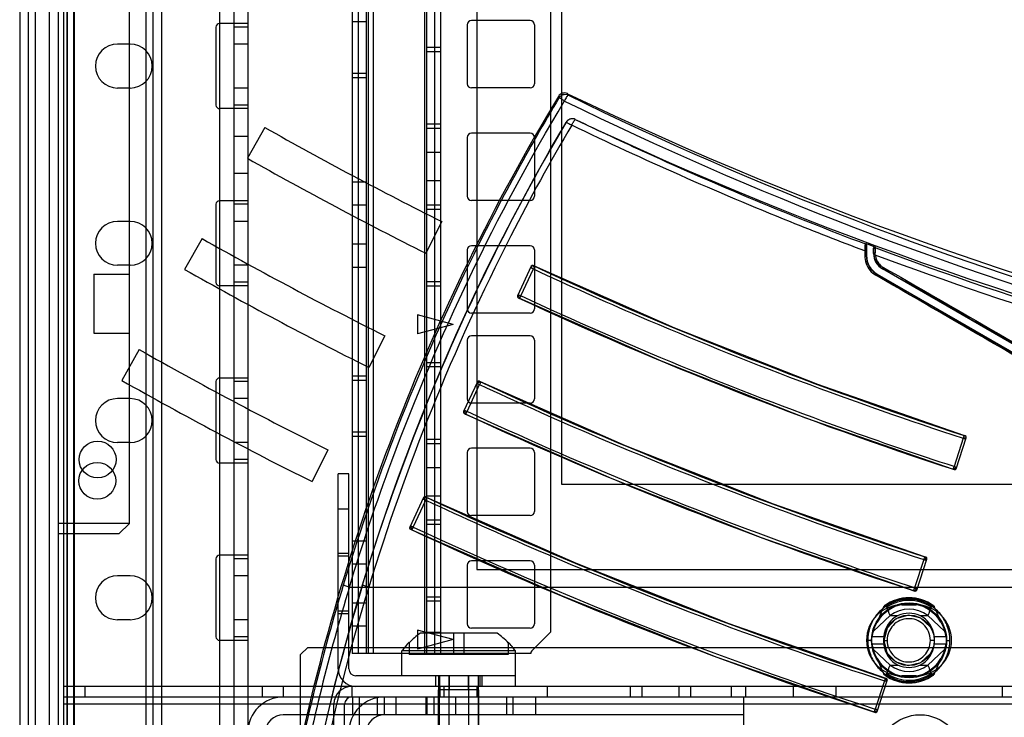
# Model space of a CAD drawing. Header units: millimetres. Extents: x 207 to 812, y 101 to 1295.
# Tile 2 of 55: x 209 to 348, y 164 to 263. Entities that reach past the tile are written whole.
import ezdxf

# ---------------------------------------------------------------- set-up
doc = ezdxf.new("R2010")
doc.units = ezdxf.units.MM
doc.header["$LTSCALE"] = 91.508876
doc.layers.get('0').update_dxf_attribs({"linetype": 'CONTINUOUS'})

msp = doc.modelspace()

# ---------------------------------------------------------------- linework, layer by layer
at = {"color": 7, "linetype": 'Continuous'}
for p, q in [((214.19, 1293.52), (214.19, 151.52)), ((214.94, 1293.52), (214.94, 118.52)), ((215.39, 1293.52), (215.39, 151.52)), ((216.39, 151.52), (216.39, 1293.52)), ((210.94, 1292.02), (210.94, 120.02)), ((214.24, 150.02), (214.24, 1292.02)), ((215.44, 1292.02), (215.44, 150.02)), ((216.44, 1292.02), (216.44, 150.02)), ((226.54, 1291.02), (226.54, 123.02)), ((227.54, 1291.02), (227.54, 123.02)), ((228.74, 1291.02), (228.74, 123.02)), ((236.94, 1292.02), (236.94, 120.02)), ((238.94, 1292.02), (238.94, 120.02)), ((240.94, 1292.02), (240.94, 120.02)), ((208.74, 1289.82), (208.74, 123.02)), ((209.94, 1289.82), (209.94, 123.02)), ((273.24, 1257.02), (273.24, 185.02)), ((224.24, 191.52), (224.24, 1250.52)), ((285.24, 197.02), (285.24, 1245.02)), ((255.64, 1243.88), (255.64, 173.18)), ((256.52, 1243.88), (256.52, 173.18)), ((257.64, 1243.88), (257.64, 173.18)), ((257.93, 1243.88), (257.93, 173.18)), ((258.64, 1243.88), (258.64, 173.18)), ((265.85, 1243.88), (265.85, 173.18)), ((266.14, 1243.88), (266.14, 173.18)), ((267.26, 1243.88), (267.26, 173.18)), ((268.14, 1243.88), (268.14, 173.18)), ((283.64, 1240.88), (283.64, 176.18)), ((224.19, 1016.02), (224.19, 226.67)), ((212.94, 120.02), (212.94, 269.02)), ((236.44, 261.52), (236.44, 250.52)), ((240.94, 262.02), (236.94, 262.02)), ((240.94, 261.52), (238.94, 261.52)), ((257.64, 262.28), (255.64, 262.28)), ((271.89, 261.83), (271.89, 253.53)), ((280.79, 262.43), (272.49, 262.43)), ((281.39, 261.83), (281.39, 253.53)), ((224.34, 259.12), (222.54, 259.12)), ((240.94, 259.12), (238.94, 259.12)), ((268.14, 258.63), (266.14, 258.63)), ((268.14, 258.03), (266.14, 258.03)), ((257.64, 254.98), (255.64, 254.98)), ((257.64, 254.38), (255.64, 254.38)), ((224.34, 252.92), (222.54, 252.92)), ((240.94, 252.92), (238.94, 252.92)), ((280.79, 252.93), (272.49, 252.93)), ((284.77, 251.74), (284.84, 251.51)), ((286.12, 251.9), (286.06, 252.13)), ((240.94, 250.52), (238.94, 250.52)), ((240.94, 250.02), (236.94, 250.02)), ((243.33, 247.37), (240.87, 243.02)), ((268.14, 247.81), (266.14, 247.81)), ((285.86, 248.11), (285.87, 248.12)), ((287.15, 248.5), (287.14, 248.51)), ((238.94, 246.12), (240.94, 246.12)), ((268.14, 247.21), (266.14, 247.21)), ((271.89, 245.96), (271.89, 237.66)), ((280.79, 246.56), (272.49, 246.56)), ((281.39, 245.96), (281.39, 237.66)), ((268.14, 243.81), (266.14, 243.81)), ((238.94, 240.92), (240.94, 240.92)), ((257.64, 239.63), (255.64, 239.63)), ((268.14, 239.81), (266.14, 239.81)), ((236.44, 236.52), (236.44, 225.52)), ((240.94, 237.02), (236.94, 237.02)), ((240.94, 236.52), (238.94, 236.52)), ((257.64, 236.38), (255.64, 236.38)), ((268.14, 236.41), (266.14, 236.41)), ((280.79, 237.06), (272.49, 237.06)), ((268.14, 235.81), (266.14, 235.81)), ((224.34, 234.12), (222.54, 234.12)), ((240.94, 234.12), (238.94, 234.12)), ((268.29, 234.1), (266.06, 229.62)), ((234.47, 231.7), (232.01, 227.35)), ((257.64, 230.88), (255.64, 230.88)), ((280.79, 230.68), (272.49, 230.68)), ((328.11, 231.01), (328.08, 230.93)), ((328.24, 230.83), (328.21, 230.74)), ((328.24, 230.83), (328.24, 229.29)), ((271.89, 230.08), (271.89, 221.78)), ((281.39, 230.08), (281.39, 221.78)), ((327.99, 229.94), (327.99, 229.28)), ((328.2, 229.93), (328.2, 229.27)), ((328.2, 229.27), (328.24, 229.29)), ((329.27, 230.19), (329.24, 230.31)), ((329.24, 229.58), (329.24, 230.31)), ((329.24, 229.58), (329.28, 229.6)), ((329.54, 230.38), (329.51, 230.49)), ((224.34, 227.92), (222.54, 227.92)), ((240.94, 227.92), (238.94, 227.92)), ((219.19, 226.67), (224.19, 226.67)), ((219.19, 226.67), (219.19, 218.37)), ((257.64, 227.63), (255.64, 227.63)), ((280.94, 227.78), (279, 223.61)), ((279.48, 223.59), (281.25, 227.4)), ((281.39, 227.79), (281.21, 227.87)), ((329.69, 226.67), (329.74, 226.69)), ((329.74, 226.69), (416.7, 176.49)), ((330.49, 227.41), (330.54, 227.44)), ((417.41, 177.23), (330.49, 227.41)), ((240.94, 225.52), (238.94, 225.52)), ((268.14, 225.58), (266.14, 225.58)), ((240.94, 225.02), (236.94, 225.02)), ((268.14, 224.98), (266.14, 224.98)), ((279.09, 223.34), (279.28, 223.26)), ((280.79, 221.18), (272.49, 221.18)), ((269.89, 219.58), (264.89, 220.92)), ((264.89, 220.92), (264.89, 218.24)), ((269.89, 219.58), (264.89, 218.24)), ((219.19, 218.37), (224.19, 218.37)), ((224.19, 218.37), (224.19, 191.52)), ((260.26, 217.99), (258.03, 213.52)), ((271.89, 217.38), (271.89, 209.08)), ((280.79, 217.98), (272.49, 217.98)), ((281.39, 217.38), (281.39, 209.08)), ((225.6, 216.04), (223.14, 211.69)), ((268.14, 214.18), (266.14, 214.18)), ((268.14, 213.58), (266.14, 213.58)), ((236.44, 211.52), (236.44, 200.52)), ((240.94, 212.02), (236.94, 212.02)), ((240.94, 211.52), (238.94, 211.52)), ((257.64, 212.27), (255.64, 212.27)), ((257.64, 211.67), (255.64, 211.67)), ((273.33, 211.46), (271.39, 207.29)), ((273.78, 211.47), (273.6, 211.56)), ((271.87, 207.29), (273.65, 211.09)), ((224.34, 209.12), (222.54, 209.12)), ((240.94, 209.12), (238.94, 209.12)), ((280.79, 208.48), (272.49, 208.48)), ((271.49, 207.03), (271.67, 206.94)), ((257.64, 204.37), (255.64, 204.37)), ((224.34, 202.92), (222.54, 202.92)), ((240.94, 202.92), (238.94, 202.92)), ((257.64, 203.77), (255.64, 203.77)), ((268.14, 203.36), (266.14, 203.36)), ((341.89, 203.52), (340.59, 199.53)), ((340.89, 199.23), (342.31, 203.6)), ((342.18, 203.85), (342, 203.91)), ((252.23, 201.88), (250, 197.41)), ((268.14, 202.76), (266.14, 202.76)), ((271.89, 201.51), (271.89, 193.21)), ((280.79, 202.11), (272.49, 202.11)), ((281.39, 201.51), (281.39, 193.21)), ((240.94, 200.52), (238.94, 200.52)), ((240.94, 200.02), (236.94, 200.02)), ((268.14, 199.36), (266.14, 199.36)), ((340.45, 199.16), (340.64, 199.1)), ((255.19, 198.52), (253.69, 198.52)), ((253.69, 171.02), (253.69, 198.52)), ((255.19, 171.02), (255.19, 198.52)), ((733.24, 197.02), (285.24, 197.02)), ((265.73, 195.15), (263.78, 190.98)), ((264.27, 190.99), (266.04, 194.79)), ((266.17, 195.16), (265.99, 195.25)), ((268.14, 195.36), (266.14, 195.36)), ((255.19, 193.52), (253.69, 193.52)), ((268.14, 191.96), (266.14, 191.96)), ((280.79, 192.61), (272.49, 192.61)), ((224.19, 191.52), (214.19, 191.52)), ((224.24, 191.52), (222.74, 190.02)), ((263.88, 190.71), (264.06, 190.63)), ((268.14, 191.36), (266.14, 191.36)), ((222.74, 190.02), (214.24, 190.02)), ((257.64, 189.02), (255.64, 189.02)), ((236.44, 186.52), (236.44, 175.52)), ((240.94, 187.02), (236.94, 187.02)), ((240.94, 186.52), (238.94, 186.52)), ((255.19, 187.27), (253.69, 187.27)), ((255.19, 186.89), (253.69, 186.89)), ((280.79, 186.23), (272.49, 186.23)), ((336.33, 186.41), (335.03, 182.42)), ((335.33, 182.11), (336.75, 186.48)), ((336.62, 186.74), (336.43, 186.8)), ((257.64, 185.77), (255.64, 185.77)), ((271.89, 185.63), (271.89, 177.33)), ((273.24, 185.02), (745.24, 185.02)), ((281.39, 185.63), (281.39, 177.33)), ((224.34, 184.12), (222.54, 184.12)), ((240.94, 184.12), (238.94, 184.12)), ((255.26, 182.52), (763.22, 182.52)), ((334.88, 182.04), (335.07, 181.98)), ((268.14, 181.13), (266.14, 181.13)), ((257.64, 180.27), (255.64, 180.27)), ((268.14, 180.53), (266.14, 180.53)), ((333.24, 180.02), (335.24, 180.02)), ((224.34, 177.92), (222.54, 177.92)), ((240.94, 177.92), (238.94, 177.92)), ((255.19, 179.15), (253.69, 179.15)), ((255.19, 178.77), (253.69, 178.77)), ((329.22, 176.33), (331.57, 178.52)), ((331.57, 178.52), (332.73, 178.52)), ((335.75, 178.52), (336.91, 178.52)), ((339.26, 176.33), (336.91, 178.52)), ((257.64, 177.02), (255.64, 177.02)), ((269.89, 175.13), (264.89, 176.47)), ((264.89, 176.47), (264.89, 173.79)), ((280.79, 176.73), (272.49, 176.73)), ((240.94, 175.52), (238.94, 175.52)), ((269.89, 175.13), (264.89, 173.79)), ((276.1, 176.02), (265.28, 176.02)), ((266.14, 176.18), (268.14, 176.18)), ((269.94, 176.02), (269.94, 173.02)), ((271.44, 176.02), (271.44, 173.02)), ((283.64, 176.18), (280.97, 173.51)), ((330.67, 175.5), (329.02, 175.5)), ((339.47, 175.5), (337.81, 175.5)), ((240.94, 175.02), (236.94, 175.02)), ((249.39, 174.02), (248.39, 173.02)), ((249.39, 174.02), (768.99, 174.02)), ((263.69, 174.75), (263.69, 173.02)), ((277.69, 174.75), (277.69, 173.02)), ((328.95, 175.02), (328.42, 175.02)), ((329.02, 174.53), (330.67, 174.53)), ((329.22, 173.71), (331.57, 171.52)), ((330.68, 175.02), (331.15, 175.02)), ((339.26, 173.71), (336.91, 171.52)), ((337.79, 175.02), (337.27, 175.02)), ((337.81, 174.53), (339.47, 174.53)), ((339.54, 175.02), (340.01, 175.02)), ((248.39, 151.52), (248.39, 173.02)), ((280.85, 173.18), (255.64, 173.18)), ((278.69, 173.52), (262.69, 173.52)), ((262.69, 170.02), (262.69, 173.52)), ((277.69, 173.02), (263.69, 173.02)), ((268.14, 173.53), (266.14, 173.53)), ((278.69, 168.52), (278.69, 173.52)), ((331.57, 171.52), (332.73, 171.52)), ((335.75, 171.52), (336.91, 171.52)), ((278.69, 170.02), (256.19, 170.02)), ((267.44, 170.02), (267.44, 168.52)), ((267.89, 168.02), (267.89, 170.02)), ((267.96, 170.02), (267.96, 168.02)), ((269.31, 170.02), (269.31, 168.02)), ((269.34, 170.02), (269.34, 168.02)), ((272.04, 170.02), (272.04, 168.02)), ((272.07, 170.02), (272.07, 168.02)), ((273.42, 170.02), (273.42, 168.02)), ((273.5, 168.02), (273.5, 170.02)), ((273.69, 170.02), (273.69, 168.52)), ((273.94, 170.02), (273.94, 168.52)), ((331.06, 169.62), (330.87, 169.68)), ((335.24, 170.02), (333.24, 170.02)), ((803.44, 168.52), (214.94, 168.52)), ((217.94, 168.52), (217.94, 167.02)), ((242.94, 168.52), (242.94, 167.02)), ((245.94, 168.52), (245.94, 167.02)), ((255.59, 168.52), (255.59, 167.02)), ((268.09, 167.02), (268.09, 168.52)), ((268.64, 167.02), (268.64, 168.52)), ((273.29, 167.02), (273.29, 168.52)), ((283.24, 167.02), (283.24, 168.52)), ((294.94, 167.02), (294.94, 168.52)), ((296.59, 167.02), (296.59, 168.52)), ((301.79, 167.02), (301.79, 168.52)), ((303.44, 167.02), (303.44, 168.52)), ((309.19, 167.02), (309.19, 168.52)), ((311.19, 167.02), (311.19, 168.52)), ((317.94, 167.02), (317.94, 168.52)), ((323.94, 167.02), (323.94, 168.52)), ((330.77, 169.31), (329.47, 165.31)), ((329.76, 164.99), (331.18, 169.36)), ((347.44, 167.02), (347.44, 168.52)), ((803.44, 167.02), (214.94, 167.02)), ((255.69, 167.02), (255.69, 164.52)), ((256.69, 120.02), (256.69, 167.02)), ((259.19, 167.02), (259.19, 164.31)), ((260.19, 167.02), (260.19, 164.52)), ((261.87, 164.52), (261.87, 167.02)), ((266.06, 167.02), (266.06, 164.52)), ((266.19, 167.02), (266.19, 164.52)), ((267.19, 167.02), (267.19, 164.52)), ((273.55, 168.02), (267.84, 168.02)), ((267.84, 161.02), (267.84, 168.02)), ((267.92, 168.02), (267.92, 161.02)), ((269.3, 168.02), (269.3, 161.02)), ((269.31, 168.02), (269.31, 161.02)), ((270.29, 164.52), (270.29, 167.02)), ((272.07, 168.02), (272.07, 161.02)), ((272.08, 168.02), (272.08, 161.02)), ((273.46, 168.02), (273.46, 161.02)), ((273.55, 161.02), (273.55, 168.02)), ((277.45, 167.02), (277.45, 164.52)), ((278.32, 167.02), (278.32, 164.52)), ((281.59, 164.52), (281.59, 167.02)), ((310.94, 120.02), (310.94, 167.02)), ((803.44, 166.02), (214.94, 166.02)), ((253.09, 121.02), (253.09, 166.02)), ((254.59, 121.02), (254.59, 166.02)), ((310.94, 164.52), (245.94, 164.52)), ((329.33, 164.92), (329.51, 164.86))]:
    msp.add_line(p, q, dxfattribs=at)
for points in [[(281.21, 227.87), (281.11, 227.89), (281.01, 227.85), (280.94, 227.78)], [(281.39, 227.79), (281.38, 227.78), (281.34, 227.77), (281.29, 227.75)], [(341.99, 203.92), (321.39, 211.09), (301.18, 219.06), (281.39, 227.79)], [(279, 223.61), (278.98, 223.53), (278.99, 223.45), (279.03, 223.39), (279.09, 223.34)], [(279.28, 223.26), (299.25, 214.44), (319.65, 206.4), (340.45, 199.16)], [(273.6, 211.56), (273.5, 211.58), (273.4, 211.54), (273.33, 211.46)], [(273.78, 211.47), (273.77, 211.47), (273.69, 211.44)], [(336.43, 186.8), (315.13, 194.21), (294.24, 202.45), (273.78, 211.47)], [(271.39, 207.29), (271.37, 207.22), (271.38, 207.14), (271.42, 207.07), (271.49, 207.03)], [(271.67, 206.94), (292.31, 197.83), (313.39, 189.53), (334.88, 182.04)], [(342.31, 203.6), (342.31, 203.71), (342.27, 203.8), (342.18, 203.85)], [(342.25, 203.41), (342.25, 203.43), (342.23, 203.46), (342.21, 203.51)], [(340.64, 199.1), (340.71, 199.09), (340.79, 199.11), (340.85, 199.16), (340.89, 199.23)], [(265.99, 195.25), (265.89, 195.26), (265.79, 195.23), (265.73, 195.15)], [(266.17, 195.16), (266.16, 195.16), (266.13, 195.15), (266.08, 195.13)], [(330.87, 169.68), (308.87, 177.34), (287.3, 185.84), (266.17, 195.16)], [(263.78, 190.98), (263.77, 190.88), (263.8, 190.78), (263.88, 190.71)], [(264.03, 190.73), (264.04, 190.68), (264.06, 190.64), (264.06, 190.63)], [(264.06, 190.63), (285.37, 181.23), (307.13, 172.65), (329.32, 164.92)], [(336.75, 186.48), (336.75, 186.59), (336.71, 186.68), (336.62, 186.74)], [(336.69, 186.29), (336.68, 186.31), (336.67, 186.34), (336.65, 186.39)], [(335.07, 181.98), (335.15, 181.97), (335.23, 181.99), (335.29, 182.04), (335.33, 182.11)], [(337.24, 176.92), (335.91, 178.16), (334.15, 178.57), (332.4, 178.07), (331.14, 176.76), (330.68, 175.02)], [(329.83, 177.69), (329.81, 177.65), (329.79, 177.62), (329.77, 177.58)], [(338.71, 177.58), (338.69, 177.62), (338.67, 177.65), (338.65, 177.69)], [(330.68, 175.02), (331.13, 173.28), (332.4, 171.97), (334.14, 171.46), (335.91, 171.88), (337.24, 173.12)], [(329.77, 172.46), (329.79, 172.41), (329.81, 172.39), (329.83, 172.35)], [(338.65, 172.35), (338.67, 172.39), (338.69, 172.41), (338.71, 172.46)], [(331.18, 169.36), (331.19, 169.47), (331.14, 169.56), (331.06, 169.62)], [(329.51, 164.86), (329.59, 164.85), (329.66, 164.87), (329.73, 164.92), (329.76, 164.99)]]:
    msp.add_lwpolyline(points, dxfattribs=at)
for centre, radius in [((219.74, 200.52), 2.6), ((219.69, 197.52), 2.6), ((334.25, 175.02), 5.29), ((334.24, 175.02), 3.56), ((335.79, 158.52), 6)]:
    msp.add_circle(centre, radius, dxfattribs=at)
for centre, radius, start, end in [((236.94, 261.52), 0.5, 89.9996, 180), ((272.49, 261.83), 0.6, 90, 180), ((280.79, 261.83), 0.6, 0, 90), ((222.54, 256.02), 3.1, 90, 270), ((224.34, 256.02), 3.1, 270, 90), ((272.49, 253.53), 0.6, 180, 270), ((280.79, 253.53), 0.6, 270, 360), ((541.46, 96.46), 300, 148.8286, 169), ((285.62, 251.23), 0.997, 64.3378, 148.8621), ((285.69, 250.99), 1, 64.678, 148.5682), ((509.24, 717.36), 516, 244.3718, 295.6282), ((236.94, 250.52), 0.5, 180, 270.0004), ((509.24, 717.36), 540, 240.5, 243.5), ((541.46, 96.46), 297.2, 149.3189, 168.3421), ((286.72, 247.6), 0.998, 64.6286, 149.3436), ((286.72, 247.59), 1, 104.8091, 149.4769), ((509.24, 717.36), 518.8, 244.6533, 269.5364), ((272.49, 245.96), 0.6, 90, 180), ((280.79, 245.96), 0.6, 0, 90), ((509.24, 717.36), 545, 240.5, 243.5), ((272.49, 237.66), 0.6, 180, 270), ((280.79, 237.66), 0.6, 270, 360), ((236.94, 236.52), 0.5, 89.9996, 180), ((222.54, 231.02), 3.1, 90, 270), ((224.34, 231.02), 3.1, 270, 90), ((509.24, 717.36), 558, 240.5, 243.5), ((272.49, 230.08), 0.6, 90, 180), ((280.79, 230.08), 0.6, 0, 90), ((509.24, 717.36), 518.98, 249.5733, 249.738), ((331.88, 229.62), 2.6, 180.3132, 185.9397), ((331.78, 229.61), 2.5, 185.9641, 226.0006), ((331.78, 229.61), 2.5, 185.9564, 240.1055), ((281.12, 227.69), 0.2, 65.0212, 155), ((509.24, 717.36), 563, 240.5, 243.5), ((509.24, 717.36), 540, 245.0212, 251.9788), ((236.94, 225.52), 0.5, 180, 270.0004), ((279.18, 223.52), 0.2, 155, 245.021), ((509.24, 717.36), 545, 245.021, 251.979), ((272.49, 221.78), 0.6, 180, 270), ((280.79, 221.78), 0.6, 270, 360), ((272.49, 217.38), 0.6, 90, 180), ((280.79, 217.38), 0.6, 0, 90), ((509.24, 717.36), 576, 240.5, 243.5), ((509.24, 717.36), 581, 240.5, 243.5), ((236.94, 211.52), 0.5, 89.9996, 180), ((273.52, 211.38), 0.2, 65.0205, 155), ((509.24, 717.36), 558, 245.0205, 251.9795), ((222.54, 206.02), 3.1, 90, 270), ((224.34, 206.02), 3.1, 270, 90), ((272.49, 209.08), 0.6, 180, 270), ((280.79, 209.08), 0.6, 270, 360), ((271.57, 207.21), 0.2, 155, 245.0204), ((509.24, 717.36), 563, 245.0204, 251.9796), ((339.34, 202.2), 3.15, 24.4254, 27.2216), ((342.12, 203.66), 0.2, 342, 71.9788), ((272.49, 201.51), 0.6, 90, 180), ((280.79, 201.51), 0.6, 0, 90), ((236.94, 200.52), 0.5, 180, 270.0004), ((340.7, 199.29), 0.2, 251.979, 342), ((265.91, 195.06), 0.2, 65.0199, 155), ((509.24, 717.36), 576, 245.01989, 251.98011), ((272.49, 193.21), 0.6, 180, 270), ((280.79, 193.21), 0.6, 270, 360), ((263.96, 190.89), 0.2, 155, 245.0197), ((509.24, 717.36), 581, 245.01973, 251.98027), ((509.21, 717.44), 580.64, 245.04856, 251.96746), ((236.94, 186.52), 0.5, 89.9996, 180), ((272.49, 185.63), 0.6, 90, 180), ((280.79, 185.63), 0.6, 0, 90), ((332.96, 184.68), 4.07, 24.959, 27.2122), ((336.56, 186.55), 0.2, 342, 71.9795), ((222.54, 181.02), 3.1, 90, 270), ((224.34, 181.02), 3.1, 270, 90), ((539.79, 96.38), 298.19, 163.1516, 168.8784), ((539.6, 96.37), 297.1, 163.1449, 168.8738), ((540.03, 96.39), 295.81, 163.0132, 168.2691), ((539.84, 96.38), 294.72, 163.0064, 168.2642), ((335.14, 182.17), 0.2, 251.9796, 342), ((334.24, 175.02), 5.94, 52.979, 127.021), ((334.24, 175.02), 6, 54.9722, 125.0278), ((334.24, 175.02), 5.63, 56.1918, 123.8088), ((333.24, 175.02), 5, 90, 270), ((334.24, 175.02), 5.15, 29.6407, 150.3594), ((334.24, 175.02), 5.22, 33.7131, 146.2869), ((159.67, 111.05), 184.67, 21.4297, 21.824), ((334.24, 175.02), 4.4, 52.6982, 127.3018), ((335.24, 175.02), 5, 270, 90), ((526.44, 104.06), 203.64, 158.1944, 158.5519), ((334.24, 175.02), 3.81, 66.6381, 113.3619), ((272.49, 177.33), 0.6, 180, 270), ((280.79, 177.33), 0.6, 270, 360), ((236.94, 175.52), 0.5, 180, 270.0004), ((270.69, 168.02), 9.66, 124.0603, 136.4599), ((270.69, 168.02), 9.66, 43.5401, 55.9397), ((270.69, 168.02), 9.71, 136.1401, 145.4915), ((270.69, 168.02), 9.71, 34.5085, 43.8599), ((281.35, 173.18), 0.5, 135, 180), ((334.24, 175.02), 5.15, 209.6407, 330.3594), ((256.19, 171.02), 2.5, 180, 270), ((256.19, 171.02), 1, 180, 270), ((334.24, 175.02), 5.22, 213.7131, 326.2869), ((142.04, 245.98), 203.64, 338.1944, 338.5519), ((334.24, 175.02), 4.4, 232.6982, 307.3018), ((334.24, 175.02), 3.81, 246.6381, 293.3619), ((508.81, 238.99), 184.67, 201.4297, 201.824), ((334.24, 175.02), 5.94, 232.979, 307.021), ((334.24, 175.02), 6, 234.9722, 305.0278), ((330.99, 169.43), 0.2, 342, 71.9801), ((334.24, 175.02), 5.63, 236.1918, 303.8088), ((255.59, 166.02), 2.5, 90, 180), ((245.94, 162.02), 5, 90, 180), ((255.59, 166.02), 1, 90, 180), ((260.19, 162.02), 5, 90, 180), ((245.94, 162.02), 2.5, 90, 180), ((260.19, 162.02), 2.5, 90, 180), ((329.57, 165.05), 0.2, 251.9803, 342)]:
    msp.add_arc(centre, radius, start, end, dxfattribs=at)
for centre, major_axis, ratio, start_param, end_param in [((331.24, 229.29), (2.6, 1.5), 0.999797, 2.618082, 3.665103), ((331.74, 229.58), (2.17, 1.25), 0.999797, 2.618082, 3.665103), ((419.83, 175.02), (90.37, 0), 0.32121, 2.977529, 3.041702), ((248.65, 175.02), (90.37, 0), 0.32121, 0.099891, 0.164064), ((334.24, 175.27), (0, 3.59), 0.997546, 0.436459, 1.505435), ((334.24, 175.27), (0, 3.59), 0.997546, -1.505435, -0.436459), ((334.24, 174.65), (0, 5.31), 0.997546, 1.248895, 1.408672), ((334.24, 174.65), (0, 5.31), 0.997546, -1.408672, -1.248895), ((334.24, 175.39), (0, 5.31), 0.997546, -4.550265, -4.390488), ((334.24, 174.77), (0, 3.59), 0.997546, -4.647028, -3.578052), ((334.24, 174.77), (0, 3.59), 0.997546, -2.705134, -1.636158), ((334.24, 175.39), (0, 5.31), 0.997546, -1.892698, -1.732921), ((419.83, 175.02), (90.37, 0), 0.32121, -3.041702, -2.977529), ((248.65, 175.02), (90.37, 0), 0.32121, -0.164064, -0.099891)]:
    msp.add_ellipse(centre, major_axis=major_axis, ratio=ratio, start_param=start_param, end_param=end_param, dxfattribs=at)
for points, knots in [([(284.84, 251.51), (280.53, 244.33), (272.5, 229.6), (262.32, 206.62), (256.82, 190.8), (254.4, 182.8)], [0, 0, 0, 0, 0.333764, 0.667171, 1, 1, 1, 1]), ([(285.61, 251.1), (285.49, 251.17), (285.23, 251.29), (284.99, 251.52), (284.84, 251.51)], [0, 0, 0, 0, 0.487498, 1, 1, 1, 1]), ([(286.12, 251.9), (286.09, 251.9), (286.02, 251.8), (285.91, 251.65), (285.76, 251.39), (285.66, 251.2), (285.61, 251.1)], [0, 0, 0, 0, 0.09978, 0.320292, 0.642933, 1, 1, 1, 1]), ([(456.34, 203.19), (426.83, 206.23), (368.31, 217.52), (312.69, 238.9), (286.12, 251.9)], [0, 0, 0, 0, 0.500834, 1, 1, 1, 1]), ([(255.26, 182.52), (257.07, 188.52), (265.06, 212.25), (275.96, 235), (285.61, 251.1)], [0, 0, 0, 0, 0.250254, 1, 1, 1, 1]), ([(285.61, 251.09), (312.23, 238.05), (367.99, 216.61), (426.65, 205.29), (456.24, 202.24)], [0, 0, 0, 0, 0.499198, 1, 1, 1, 1]), ([(257.12, 182.79), (259.44, 190.38), (264.68, 205.39), (274.28, 227.23), (281.82, 241.25), (285.86, 248.1)], [0, 0, 0, 0, 0.332973, 0.666294, 1, 1, 1, 1]), ([(286.64, 247.69), (283.62, 242.57), (272.18, 221.74), (263.19, 199.56), (257.99, 182.52)], [0, 0, 0, 0, 0.250092, 1, 1, 1, 1]), ([(285.86, 248.1), (285.89, 248.11), (285.97, 248.05), (286.14, 247.98), (286.37, 247.84), (286.55, 247.75), (286.64, 247.69)], [0, 0, 0, 0, 0.091795, 0.310909, 0.635556, 1, 1, 1, 1]), ([(287.15, 248.5), (287, 248.56), (286.68, 248.63), (286.2, 248.49), (285.96, 248.26), (285.87, 248.12)], [0, 0, 0, 0, 0.333239, 0.666813, 1, 1, 1, 1]), ([(286.64, 247.69), (286.69, 247.79), (286.79, 247.98), (286.93, 248.24), (287.05, 248.4), (287.12, 248.5), (287.15, 248.5)], [0, 0, 0, 0, 0.357781, 0.681606, 0.902136, 1, 1, 1, 1]), ([(327.99, 229.95), (324.48, 231.27), (310.5, 236.73), (296.77, 242.8), (286.64, 247.69)], [0, 0, 0, 0, 0.250315, 1, 1, 1, 1]), ([(287.15, 248.5), (290.49, 246.89), (303.94, 240.58), (317.66, 234.87), (328.08, 230.93)], [0, 0, 0, 0, 0.249716, 1, 1, 1, 1]), ([(328.08, 230.93), (327.99, 230.79), (328.06, 230.42), (328, 230.11), (327.99, 229.94)], [0, 0, 0, 0, 0.49862, 1, 1, 1, 1]), ([(328.21, 230.74), (328.19, 230.61), (328.21, 230.33), (328.2, 230.06), (328.2, 229.93)], [0, 0, 0, 0, 0.497042, 1, 1, 1, 1]), ([(328.2, 229.93), (328.2, 229.93), (328.17, 229.93), (328.11, 229.95), (328.04, 229.94), (327.99, 229.94)], [0, 0, 0, 0, 0.084026, 0.305963, 1, 1, 1, 1]), ([(327.99, 229.28), (327.99, 228.91), (328.12, 228.16), (328.68, 227.18), (329.26, 226.69), (329.58, 226.51)], [0, 0, 0, 0, 0.33352, 0.666768, 1, 1, 1, 1]), ([(328.2, 229.27), (328.2, 229.27), (328.17, 229.27), (328.11, 229.28), (328.04, 229.28), (327.99, 229.28)], [0, 0, 0, 0, 0.084082, 0.306073, 1, 1, 1, 1]), ([(328.2, 229.27), (328.2, 228.75), (328.48, 227.69), (329.25, 226.93), (329.69, 226.67)], [0, 0, 0, 0, 0.500162, 1, 1, 1, 1]), ([(329.27, 230.19), (329.27, 230.25), (329.33, 230.38), (329.48, 230.4), (329.54, 230.38)], [0, 0, 0, 0, 0.49963, 1, 1, 1, 1]), ([(329.28, 229.6), (329.28, 229.7), (329.27, 229.9), (329.29, 230.1), (329.27, 230.19)], [0, 0, 0, 0, 0.509185, 1, 1, 1, 1]), ([(329.28, 229.6), (329.28, 229.63), (329.37, 229.66), (329.44, 229.67), (329.49, 229.67)], [0, 0, 0, 0, 0.327376, 1, 1, 1, 1]), ([(329.3, 229.35), (329.3, 229.35), (329.32, 229.35), (329.38, 229.37), (329.44, 229.38), (329.48, 229.38)], [0, 0, 0, 0, 0.094665, 0.323711, 1, 1, 1, 1]), ([(329.48, 229.38), (329.51, 229.14), (329.63, 228.67), (330.03, 228.05), (330.42, 227.75), (330.62, 227.63)], [0, 0, 0, 0, 0.333431, 0.666748, 1, 1, 1, 1]), ([(456.24, 199.69), (434.6, 201.92), (391.58, 209.12), (349.83, 221.76), (329.48, 229.37)], [0, 0, 0, 0, 0.500377, 1, 1, 1, 1]), ([(329.49, 229.67), (329.5, 229.79), (329.52, 230.02), (329.52, 230.26), (329.54, 230.38)], [0, 0, 0, 0, 0.504244, 1, 1, 1, 1]), ([(329.54, 230.38), (349.89, 222.75), (391.65, 210.09), (434.69, 202.88), (456.35, 200.65)], [0, 0, 0, 0, 0.499601, 1, 1, 1, 1]), ([(280.86, 227.59), (280.85, 227.59), (280.91, 227.57), (280.97, 227.53), (281.1, 227.47), (281.2, 227.42), (281.25, 227.4)], [0, 0, 0, 0, 0.069951, 0.259196, 0.588594, 1, 1, 1, 1]), ([(281.39, 227.79), (281.4, 227.78), (281.38, 227.73), (281.36, 227.66), (281.31, 227.53), (281.27, 227.44), (281.25, 227.4)], [0, 0, 0, 0, 0.08308, 0.302284, 0.636422, 1, 1, 1, 1]), ([(281.25, 227.4), (286.17, 225.11), (306.01, 216.24), (326.39, 208.57), (341.89, 203.52)], [0, 0, 0, 0, 0.249715, 1, 1, 1, 1]), ([(329.69, 226.67), (329.69, 226.67), (329.68, 226.64), (329.64, 226.6), (329.61, 226.54), (329.58, 226.51)], [0, 0, 0, 0, 0.095989, 0.326491, 1, 1, 1, 1]), ([(405.59, 182.52), (397.12, 187.41), (380.21, 197.19), (354.87, 211.86), (338.01, 221.63), (329.58, 226.51)], [0, 0, 0, 0, 0.334084, 0.667465, 1, 1, 1, 1]), ([(329.69, 226.67), (338.13, 221.78), (355, 212.01), (380.34, 197.35), (397.24, 187.58), (405.7, 182.69)], [0, 0, 0, 0, 0.332938, 0.66632, 1, 1, 1, 1]), ([(408.81, 182.35), (400.1, 187.37), (382.7, 197.4), (356.61, 212.43), (339.22, 222.44), (330.54, 227.44)], [0, 0, 0, 0, 0.333685, 0.667069, 1, 1, 1, 1]), ([(330.62, 227.63), (339.31, 222.63), (356.69, 212.62), (382.78, 197.58), (400.19, 187.54), (408.9, 182.52)], [0, 0, 0, 0, 0.332686, 0.66607, 1, 1, 1, 1]), ([(279.08, 223.79), (279.08, 223.78), (279.14, 223.77), (279.19, 223.72), (279.33, 223.67), (279.42, 223.62), (279.48, 223.59)], [0, 0, 0, 0, 0.069647, 0.258842, 0.588325, 1, 1, 1, 1]), ([(279.08, 223.79), (279.1, 223.72), (279.14, 223.59), (279.22, 223.43), (279.22, 223.28), (279.28, 223.26)], [0, 0, 0, 0, 0.379767, 0.674839, 1, 1, 1, 1]), ([(279.28, 223.26), (279.29, 223.25), (279.32, 223.3), (279.36, 223.35), (279.42, 223.47), (279.46, 223.55), (279.48, 223.59)], [0, 0, 0, 0, 0.081462, 0.298642, 0.632078, 1, 1, 1, 1]), ([(340.59, 199.53), (335.38, 201.23), (314.66, 208.32), (294.36, 216.67), (279.48, 223.59)], [0, 0, 0, 0, 0.250344, 1, 1, 1, 1]), ([(273.25, 211.28), (273.25, 211.28), (273.27, 211.28), (273.28, 211.26), (273.32, 211.25), (273.4, 211.21), (273.51, 211.16), (273.6, 211.12), (273.65, 211.09)], [0, 0, 0, 0, 0.019438, 0.07674, 0.170405, 0.298933, 0.638116, 1, 1, 1, 1]), ([(273.78, 211.47), (273.79, 211.47), (273.77, 211.41), (273.76, 211.35), (273.7, 211.22), (273.67, 211.14), (273.65, 211.09)], [0, 0, 0, 0, 0.081756, 0.300012, 0.633996, 1, 1, 1, 1]), ([(273.65, 211.1), (278.73, 208.73), (299.24, 199.56), (320.3, 191.63), (336.33, 186.41)], [0, 0, 0, 0, 0.249752, 1, 1, 1, 1]), ([(271.48, 207.47), (271.48, 207.48), (271.49, 207.46), (271.51, 207.46), (271.55, 207.44), (271.62, 207.41), (271.73, 207.36), (271.82, 207.31), (271.87, 207.29)], [0, 0, 0, 0, 0.019445, 0.076754, 0.170421, 0.298936, 0.63806, 1, 1, 1, 1]), ([(271.48, 207.47), (271.49, 207.4), (271.54, 207.28), (271.62, 207.12), (271.62, 206.97), (271.67, 206.94)], [0, 0, 0, 0, 0.38071, 0.675228, 1, 1, 1, 1]), ([(271.67, 206.94), (271.68, 206.94), (271.71, 206.99), (271.75, 207.04), (271.81, 207.16), (271.85, 207.25), (271.87, 207.29)], [0, 0, 0, 0, 0.08073, 0.298898, 0.633414, 1, 1, 1, 1]), ([(335.03, 182.42), (329.64, 184.18), (308.23, 191.51), (287.26, 200.13), (271.87, 207.29)], [0, 0, 0, 0, 0.250308, 1, 1, 1, 1]), ([(341.99, 203.92), (342, 203.91), (341.98, 203.86), (341.97, 203.79), (341.93, 203.66), (341.9, 203.57), (341.89, 203.52)], [0, 0, 0, 0, 0.079024, 0.29782, 0.633165, 1, 1, 1, 1]), ([(342.25, 203.41), (342.24, 203.4), (342.22, 203.43), (342.19, 203.43), (342.12, 203.45), (342.02, 203.48), (341.93, 203.51), (341.89, 203.52)], [0, 0, 0, 0, 0.073831, 0.164436, 0.289506, 0.624734, 1, 1, 1, 1]), ([(340.45, 199.16), (340.46, 199.16), (340.47, 199.22), (340.51, 199.27), (340.55, 199.4), (340.58, 199.48), (340.59, 199.53)], [0, 0, 0, 0, 0.077634, 0.295462, 0.630835, 1, 1, 1, 1]), ([(340.59, 199.53), (340.64, 199.52), (340.72, 199.49), (340.82, 199.46), (340.89, 199.43), (340.92, 199.43), (340.95, 199.41), (340.95, 199.42)], [0, 0, 0, 0, 0.375285, 0.710595, 0.835682, 0.926278, 1, 1, 1, 1]), ([(340.63, 199.24), (340.68, 199.26), (340.76, 199.33), (340.96, 199.36), (340.95, 199.42)], [0, 0, 0, 0, 0.47059, 1, 1, 1, 1]), ([(265.64, 194.97), (265.64, 194.97), (265.66, 194.96), (265.68, 194.96), (265.72, 194.94), (265.79, 194.91), (265.9, 194.86), (265.99, 194.81), (266.04, 194.79)], [0, 0, 0, 0, 0.01973, 0.077011, 0.170538, 0.298861, 0.637687, 1, 1, 1, 1]), ([(266.17, 195.16), (266.18, 195.16), (266.16, 195.1), (266.15, 195.04), (266.1, 194.92), (266.06, 194.83), (266.04, 194.79)], [0, 0, 0, 0, 0.08057, 0.297862, 0.63157, 1, 1, 1, 1]), ([(266.04, 194.79), (271.3, 192.35), (292.47, 182.88), (314.22, 174.69), (330.77, 169.3)], [0, 0, 0, 0, 0.249788, 1, 1, 1, 1]), ([(264.27, 190.99), (264.22, 191.01), (264.13, 191.05), (264.02, 191.1), (263.94, 191.13), (263.9, 191.15), (263.88, 191.15), (263.87, 191.16), (263.87, 191.16)], [0, 0, 0, 0, 0.362241, 0.700904, 0.82919, 0.922726, 0.980069, 1, 1, 1, 1]), ([(264.27, 190.99), (264.24, 190.93), (264.2, 190.85), (264.14, 190.72), (264.1, 190.67), (264.07, 190.62), (264.06, 190.63)], [0, 0, 0, 0, 0.413395, 0.739398, 0.928006, 1, 1, 1, 1]), ([(336.43, 186.8), (336.44, 186.79), (336.41, 186.74), (336.41, 186.67), (336.37, 186.55), (336.34, 186.46), (336.33, 186.41)], [0, 0, 0, 0, 0.078216, 0.295999, 0.63087, 1, 1, 1, 1]), ([(336.69, 186.29), (336.69, 186.3), (336.65, 186.3), (336.63, 186.32), (336.55, 186.34), (336.46, 186.37), (336.37, 186.4), (336.33, 186.41)], [0, 0, 0, 0, 0.073912, 0.164614, 0.2898, 0.62517, 1, 1, 1, 1]), ([(255.26, 182.52), (255.15, 182.55), (254.96, 182.61), (254.69, 182.69), (254.51, 182.76), (254.42, 182.79), (254.4, 182.81)], [0, 0, 0, 0, 0.362585, 0.687335, 0.907176, 1, 1, 1, 1]), ([(257.99, 182.52), (257.89, 182.55), (257.69, 182.62), (257.42, 182.7), (257.25, 182.77), (257.15, 182.79), (257.13, 182.81)], [0, 0, 0, 0, 0.364201, 0.690094, 0.909382, 1, 1, 1, 1]), ([(334.88, 182.04), (334.89, 182.04), (334.91, 182.1), (334.94, 182.16), (334.98, 182.29), (335.01, 182.37), (335.03, 182.42)], [0, 0, 0, 0, 0.077341, 0.296106, 0.632438, 1, 1, 1, 1]), ([(335.03, 182.42), (335.07, 182.41), (335.16, 182.38), (335.28, 182.35), (335.33, 182.31), (335.39, 182.31), (335.39, 182.3)], [0, 0, 0, 0, 0.374707, 0.710052, 0.925945, 1, 1, 1, 1]), ([(335.07, 182.12), (335.12, 182.15), (335.21, 182.21), (335.39, 182.23), (335.39, 182.3)], [0, 0, 0, 0, 0.462831, 1, 1, 1, 1]), ([(340.01, 175.02), (340.01, 175.62), (339.81, 176.86), (338.95, 178.53), (337.59, 179.85), (335.91, 180.66), (334.04, 180.91), (332.18, 180.55), (330.55, 179.63), (329.34, 178.31), (328.6, 176.74), (328.42, 175.59), (328.42, 175.02)], [0, 0, 0, 0, 0.099786, 0.20323, 0.306315, 0.407509, 0.508206, 0.612317, 0.716836, 0.811382, 0.90492, 1, 1, 1, 1]), ([(331.11, 179.7), (331.08, 179.76), (331.04, 179.9), (330.86, 179.97), (330.8, 179.93)], [0, 0, 0, 0, 0.476134, 1, 1, 1, 1]), ([(337.68, 179.93), (337.62, 179.97), (337.44, 179.9), (337.4, 179.76), (337.38, 179.7)], [0, 0, 0, 0, 0.522385, 1, 1, 1, 1]), ([(337.27, 175.02), (337.25, 175.45), (337.08, 176.32), (336.32, 177.34), (335.27, 177.97), (334.09, 178.15), (332.92, 177.88), (331.97, 177.2), (331.3, 176.21), (331.17, 175.43), (331.15, 175.02)], [0, 0, 0, 0, 0.135946, 0.268718, 0.390231, 0.511462, 0.634889, 0.757697, 0.87076, 1, 1, 1, 1]), ([(329.22, 176.33), (329.26, 176.49), (329.36, 176.79), (329.55, 177.21), (329.69, 177.46), (329.77, 177.58)], [0, 0, 0, 0, 0.364258, 0.688324, 1, 1, 1, 1]), ([(338.71, 177.58), (338.79, 177.46), (338.93, 177.21), (339.12, 176.79), (339.22, 176.49), (339.26, 176.33)], [0, 0, 0, 0, 0.31164, 0.635707, 1, 1, 1, 1]), ([(328.99, 175.02), (328.99, 175.09), (328.99, 175.25), (329, 175.41), (329.02, 175.5)], [0, 0, 0, 0, 0.440788, 1, 1, 1, 1]), ([(330.67, 175.5), (330.67, 175.41), (330.65, 175.25), (330.65, 175.09), (330.65, 175.02)], [0, 0, 0, 0, 0.558298, 1, 1, 1, 1]), ([(337.84, 175.02), (337.84, 175.09), (337.83, 175.25), (337.81, 175.41), (337.81, 175.5)], [0, 0, 0, 0, 0.441449, 1, 1, 1, 1]), ([(339.47, 175.5), (339.48, 175.41), (339.49, 175.25), (339.49, 175.09), (339.49, 175.02)], [0, 0, 0, 0, 0.559032, 1, 1, 1, 1]), ([(328.42, 175.02), (328.42, 174.42), (328.62, 173.18), (329.48, 171.51), (330.83, 170.19), (332.52, 169.38), (334.39, 169.13), (336.26, 169.49), (337.89, 170.41), (339.09, 171.74), (339.84, 173.3), (340.01, 174.44), (340.01, 175.02)], [0, 0, 0, 0, 0.099636, 0.202957, 0.305859, 0.407285, 0.508293, 0.612649, 0.7172, 0.81165, 0.904881, 1, 1, 1, 1]), ([(329.02, 174.53), (329, 174.62), (328.99, 174.79), (328.99, 174.95), (328.99, 175.02)], [0, 0, 0, 0, 0.559098, 1, 1, 1, 1]), ([(329.77, 172.46), (329.69, 172.58), (329.55, 172.83), (329.36, 173.25), (329.26, 173.55), (329.22, 173.71)], [0, 0, 0, 0, 0.31164, 0.635707, 1, 1, 1, 1]), ([(330.65, 175.02), (330.65, 174.95), (330.65, 174.79), (330.67, 174.62), (330.67, 174.53)], [0, 0, 0, 0, 0.441477, 1, 1, 1, 1]), ([(331.15, 175.02), (331.16, 174.59), (331.33, 173.72), (332.1, 172.7), (333.15, 172.07), (334.33, 171.89), (335.5, 172.16), (336.45, 172.84), (337.11, 173.83), (337.24, 174.61), (337.27, 175.02)], [0, 0, 0, 0, 0.13588, 0.268684, 0.390248, 0.511493, 0.634838, 0.75762, 0.870754, 1, 1, 1, 1]), ([(337.81, 174.53), (337.81, 174.62), (337.83, 174.79), (337.84, 174.95), (337.84, 175.02)], [0, 0, 0, 0, 0.558375, 1, 1, 1, 1]), ([(339.26, 173.71), (339.22, 173.55), (339.12, 173.25), (338.93, 172.83), (338.79, 172.58), (338.71, 172.46)], [0, 0, 0, 0, 0.364258, 0.688324, 1, 1, 1, 1]), ([(339.49, 175.02), (339.49, 174.95), (339.49, 174.79), (339.48, 174.62), (339.47, 174.53)], [0, 0, 0, 0, 0.440779, 1, 1, 1, 1]), ([(330.87, 169.68), (330.88, 169.67), (330.85, 169.62), (330.85, 169.56), (330.81, 169.44), (330.78, 169.35), (330.77, 169.3)], [0, 0, 0, 0, 0.077432, 0.294221, 0.628614, 1, 1, 1, 1]), ([(330.8, 170.11), (330.86, 170.06), (331.04, 170.14), (331.08, 170.28), (331.11, 170.34)], [0, 0, 0, 0, 0.522385, 1, 1, 1, 1]), ([(337.38, 170.34), (337.4, 170.28), (337.44, 170.14), (337.62, 170.06), (337.68, 170.11)], [0, 0, 0, 0, 0.477211, 1, 1, 1, 1]), ([(331.12, 169.17), (331.13, 169.18), (331.07, 169.19), (331.02, 169.23), (330.89, 169.26), (330.81, 169.29), (330.77, 169.31)], [0, 0, 0, 0, 0.075058, 0.291148, 0.626208, 1, 1, 1, 1]), ([(331.12, 169.17), (331.17, 169.22), (331.02, 169.35), (331, 169.46), (330.97, 169.51)], [0, 0, 0, 0, 0.54285, 1, 1, 1, 1]), ([(329.32, 164.92), (329.33, 164.92), (329.34, 164.98), (329.38, 165.03), (329.42, 165.17), (329.45, 165.26), (329.47, 165.31)], [0, 0, 0, 0, 0.069781, 0.259518, 0.5866, 1, 1, 1, 1]), ([(329.32, 164.92), (329.39, 164.93), (329.5, 165.01), (329.62, 165.06), (329.67, 165.09)], [0, 0, 0, 0, 0.544451, 1, 1, 1, 1]), ([(329.83, 165.18), (329.83, 165.19), (329.77, 165.2), (329.72, 165.23), (329.6, 165.27), (329.51, 165.3), (329.47, 165.31)], [0, 0, 0, 0, 0.07544, 0.291535, 0.626469, 1, 1, 1, 1])]:
    msp.add_open_spline(points, degree=3, knots=knots, dxfattribs=at)
for points in [[(328.21, 230.74), (328.21, 230.82), (328.16, 230.9), (328.08, 230.93)], [(328.11, 231.01), (328.16, 231), (328.22, 230.96), (328.22, 230.91)], [(329.24, 230.31), (329.24, 230.38), (329.3, 230.52), (329.37, 230.5)], [(329.48, 229.38), (329.48, 229.45), (329.48, 229.51), (329.48, 229.57)], [(281.08, 227.67), (281.02, 227.65), (280.92, 227.67), (280.89, 227.61)], [(281.29, 227.75), (281.25, 227.74), (281.2, 227.72), (281.16, 227.7)], [(330.54, 227.44), (330.49, 227.49), (330.59, 227.57), (330.62, 227.63)], [(273.48, 211.37), (273.41, 211.34), (273.31, 211.36), (273.28, 211.29)], [(273.69, 211.44), (273.65, 211.43), (273.6, 211.41), (273.55, 211.39)], [(342.11, 203.72), (342.08, 203.78), (342.07, 203.87), (342.01, 203.89)], [(340.45, 199.16), (340.51, 199.14), (340.57, 199.21), (340.63, 199.24)], [(265.88, 195.06), (265.81, 195.04), (265.71, 195.05), (265.68, 194.98)], [(266.08, 195.13), (266.02, 195.11), (265.95, 195.09), (265.88, 195.06)], [(263.87, 191.16), (263.84, 191.09), (263.92, 191.02), (263.95, 190.95)], [(263.95, 190.95), (263.97, 190.9), (263.98, 190.85), (264, 190.8)], [(336.54, 186.61), (336.51, 186.67), (336.51, 186.75), (336.45, 186.77)], [(334.88, 182.04), (334.95, 182.01), (335.01, 182.09), (335.07, 182.12)], [(330.8, 179.93), (330.74, 179.89), (330.7, 179.82), (330.66, 179.76)], [(337.82, 179.76), (337.79, 179.81), (337.77, 179.86), (337.73, 179.89)], [(329.9, 177.91), (329.89, 177.86), (329.87, 177.81), (329.85, 177.77)], [(338.58, 177.91), (338.59, 177.86), (338.61, 177.81), (338.63, 177.77)], [(329.9, 172.12), (329.89, 172.17), (329.87, 172.22), (329.85, 172.27)], [(338.58, 172.12), (338.59, 172.17), (338.61, 172.22), (338.63, 172.27)], [(330.66, 170.28), (330.69, 170.23), (330.71, 170.18), (330.75, 170.14)], [(330.97, 169.51), (330.94, 169.56), (330.94, 169.64), (330.89, 169.66)], [(337.68, 170.11), (337.74, 170.15), (337.78, 170.21), (337.82, 170.28)], [(329.67, 165.09), (329.72, 165.11), (329.79, 165.12), (329.81, 165.16)]]:
    msp.add_open_spline(points, degree=3, dxfattribs=at)

doc.saveas('drawing.dxf')
